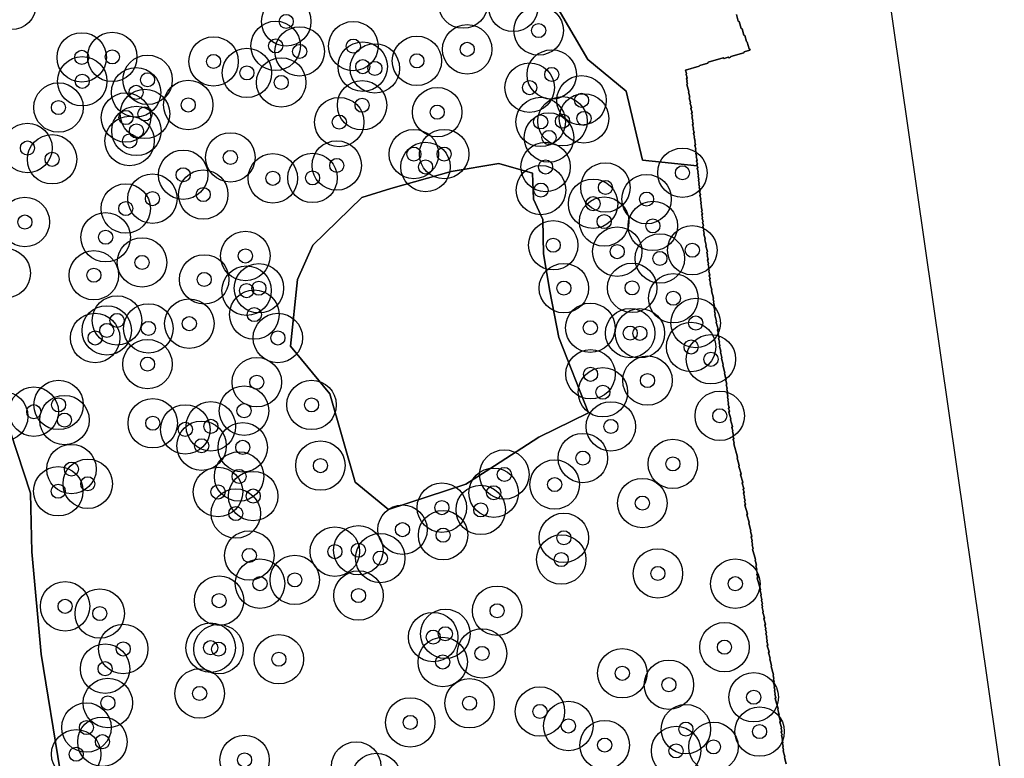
# Model space of a CAD drawing. Header units: inches. Extents: x 128668 to 131679, y 413272 to 413787.
# Tile 114 of 116: x 131609 to 131679, y 413378 to 413430. Entities that reach past the tile are written whole.
import ezdxf

# ---------------------------------------------------------------- set-up
doc = ezdxf.new("R2010")
doc.units = ezdxf.units.IN
doc.header["$MEASUREMENT"] = 0
doc.header["$PDMODE"] = 33
doc.header["$PDSIZE"] = -3
for name, color, linetype in [('Niet gedetecteerde gebieden (D-gebied) (ca. 44.659 m2)', 1, 'Continuous'), ('Onderzoeksgebied Capelsche UW (ca. 743.790 m2)', 5, 'Continuous'), ('Significante objecten binnen onderzoeksgebied', 3, 'Continuous'), ('Veiligheidsmarge objecten d.d. 230531', 6, 'Continuous'), ('Verstoorde gebieden (C-gebied) (ca. 90.096 m2)', 40, 'Continuous'), ('Vrijgegeven gebieden (A+B gebied) (ca. 609.035 m2)', 3, 'Continuous')]:
    doc.layers.add(name, color=color, linetype=linetype)

msp = doc.modelspace()

# ---------------------------------------------------------------- linework, layer by layer
at = {"layer": 'Niet gedetecteerde gebieden (D-gebied) (ca. 44.659 m2)'}
for points in [[(131662.066, 413492.592, 0), (131678.999, 413374.826, 0)], [(131663.551, 413377.252, 0), (131663.425, 413377.684, 0), (131663.459, 413377.746, 0), (131663.334, 413378.178, 0), (131663.368, 413378.24, 0), (131663.312, 413378.432, 0), (131663.347, 413378.494, 0), (131663.291, 413378.686, 0), (131663.325, 413378.748, 0), (131663.269, 413378.94, 0), (131663.303, 413379.002, 0), (131663.234, 413379.242, 0), (131663.268, 413379.304, 0), (131663.212, 413379.496, 0), (131663.246, 413379.558, 0), (131663.19, 413379.75, 0), (131663.225, 413379.812, 0), (131663.113, 413380.196, 0), (131663.147, 413380.258, 0), (131663.036, 413380.642, 0), (131663.07, 413380.705, 0), (131662.958, 413381.089, 0), (131662.992, 413381.151, 0), (131662.784, 413381.871, 0), (131662.818, 413381.933, 0), (131662.748, 413382.173, 0), (131662.782, 413382.235, 0), (131662.726, 413382.427, 0), (131662.76, 413382.489, 0), (131662.705, 413382.681, 0), (131662.739, 413382.743, 0), (131662.669, 413382.983, 0), (131662.703, 413383.045, 0), (131662.648, 413383.237, 0), (131662.682, 413383.299, 0), (131662.626, 413383.491, 0), (131662.66, 413383.553, 0), (131662.493, 413384.129, 0), (131662.527, 413384.191, 0), (131662.388, 413384.671, 0), (131662.422, 413384.733, 0), (131662.31, 413385.117, 0), (131662.345, 413385.179, 0), (131662.219, 413385.611, 0), (131662.253, 413385.673, 0), (131662.184, 413385.913, 0), (131662.218, 413385.975, 0), (131662.162, 413386.167, 0), (131662.196, 413386.229, 0), (131662.126, 413386.47, 0), (131662.161, 413386.531, 0), (131662.091, 413386.771, 0), (131662.125, 413386.833, 0), (131662.055, 413387.073, 0), (131662.089, 413387.135, 0), (131661.978, 413387.52, 0), (131662.012, 413387.582, 0), (131661.901, 413387.966, 0), (131661.935, 413388.028, 0), (131661.851, 413388.316, 0), (131661.885, 413388.378, 0), (131661.843, 413388.522, 0), (131661.878, 413388.584, 0), (131661.808, 413388.824, 0), (131661.842, 413388.886, 0), (131661.758, 413389.174, 0), (131661.793, 413389.236, 0), (131661.709, 413389.524, 0), (131661.743, 413389.586, 0), (131661.506, 413390.402, 0), (131661.54, 413390.464, 0), (131661.485, 413390.656, 0), (131661.519, 413390.718, 0), (131661.449, 413390.958, 0), (131661.483, 413391.02, 0), (131661.413, 413391.26, 0), (131661.448, 413391.322, 0), (131661.35, 413391.658, 0), (131661.384, 413391.72, 0), (131661.175, 413392.44, 0), (131661.209, 413392.502, 0), (131661.14, 413392.742, 0), (131661.174, 413392.804, 0), (131661.118, 413392.997, 0), (131661.152, 413393.058, 0), (131661.083, 413393.299, 0), (131661.117, 413393.361, 0), (131661.019, 413393.697, 0), (131661.053, 413393.758, 0), (131660.9, 413394.287, 0), (131660.934, 413394.349, 0), (131660.781, 413394.877, 0), (131660.815, 413394.939, 0), (131660.634, 413395.563, 0), (131660.668, 413395.625, 0), (131660.612, 413395.817, 0), (131660.646, 413395.879, 0), (131660.577, 413396.119, 0), (131660.611, 413396.181, 0), (131660.541, 413396.421, 0), (131660.575, 413396.483, 0), (131660.52, 413396.675, 0), (131660.554, 413396.737, 0), (131660.442, 413397.121, 0), (131660.476, 413397.183, 0), (131660.323, 413397.711, 0), (131660.357, 413397.773, 0), (131660.204, 413398.302, 0), (131660.238, 413398.363, 0), (131660.085, 413398.892, 0), (131660.119, 413398.954, 0), (131659.84, 413399.914, 0), (131659.874, 413399.976, 0), (131659.805, 413400.216, 0), (131659.839, 413400.278, 0), (131659.783, 413400.47, 0), (131659.817, 413400.532, 0), (131659.748, 413400.772, 0), (131659.782, 413400.834, 0), (131659.712, 413401.074, 0), (131659.746, 413401.136, 0), (131659.607, 413401.616, 0), (131659.641, 413401.678, 0), (131659.502, 413402.158, 0), (131659.536, 413402.22, 0), (131659.48, 413402.412, 0), (131659.514, 413402.474, 0), (131659.445, 413402.714, 0), (131659.479, 413402.776, 0), (131659.423, 413402.968, 0), (131659.457, 413403.03, 0), (131659.401, 413403.222, 0), (131659.435, 413403.284, 0), (131659.366, 413403.524, 0), (131659.4, 413403.586, 0), (131659.344, 413403.778, 0), (131659.378, 413403.84, 0), (131659.309, 413404.08, 0), (131659.343, 413404.142, 0), (131659.273, 413404.382, 0), (131659.307, 413404.444, 0), (131659.182, 413404.876, 0), (131659.216, 413404.938, 0), (131659.063, 413405.467, 0), (131659.097, 413405.529, 0), (131658.971, 413405.961, 0), (131659.005, 413406.023, 0), (131658.894, 413406.407, 0), (131658.928, 413406.469, 0), (131658.831, 413406.805, 0), (131658.865, 413406.867, 0), (131658.809, 413407.059, 0), (131658.843, 413407.121, 0), (131658.773, 413407.361, 0), (131658.808, 413407.423, 0), (131658.738, 413407.663, 0), (131658.772, 413407.725, 0), (131658.702, 413407.965, 0), (131658.736, 413408.027, 0), (131658.597, 413408.507, 0), (131658.631, 413408.569, 0), (131658.492, 413409.049, 0), (131658.526, 413409.111, 0), (131658.47, 413409.303, 0), (131658.505, 413409.365, 0), (131658.435, 413409.605, 0), (131658.469, 413409.667, 0), (131658.399, 413409.907, 0), (131658.433, 413409.969, 0), (131658.378, 413410.161, 0), (131658.412, 413410.223, 0), (131658.259, 413410.751, 0), (131658.293, 413410.813, 0), (131658.167, 413411.246, 0), (131658.201, 413411.308, 0), (131658.132, 413411.548, 0), (131658.166, 413411.61, 0), (131658.11, 413411.802, 0), (131658.144, 413411.864, 0), (131658.075, 413412.104, 0), (131658.109, 413412.166, 0), (131658.053, 413412.358, 0), (131658.087, 413412.42, 0), (131658.031, 413412.612, 0), (131658.065, 413412.674, 0), (131657.996, 413412.914, 0), (131658.03, 413412.976, 0), (131657.96, 413413.216, 0), (131657.994, 413413.278, 0), (131657.939, 413413.47, 0), (131657.973, 413413.532, 0), (131657.861, 413413.916, 0), (131657.895, 413413.978, 0), (131657.784, 413414.362, 0), (131657.818, 413414.424, 0), (131657.72, 413414.76, 0), (131657.755, 413414.822, 0), (131657.699, 413415.014, 0), (131657.733, 413415.076, 0), (131657.663, 413415.316, 0), (131657.698, 413415.378, 0), (131657.642, 413415.57, 0), (131657.676, 413415.632, 0), (131657.606, 413415.872, 0), (131657.64, 413415.934, 0), (131657.585, 413416.126, 0), (131657.619, 413416.188, 0), (131657.563, 413416.38, 0), (131657.597, 413416.442, 0), (131657.527, 413416.682, 0), (131657.562, 413416.744, 0), (131657.506, 413416.936, 0), (131657.54, 413416.998, 0), (131657.484, 413417.19, 0), (131657.518, 413417.252, 0), (131657.449, 413417.492, 0), (131657.483, 413417.554, 0), (131657.427, 413417.746, 0), (131657.461, 413417.808, 0), (131657.391, 413418.048, 0), (131657.426, 413418.11, 0), (131657.37, 413418.302, 0), (131657.404, 413418.364, 0), (131657.348, 413418.556, 0), (131657.382, 413418.618, 0), (131657.313, 413418.858, 0), (131657.347, 413418.92, 0), (131657.291, 413419.112, 0), (131657.325, 413419.174, 0), (131657.255, 413419.414, 0), (131657.29, 413419.476, 0), (131657.234, 413419.668, 0), (131657.268, 413419.73, 0), (131657.212, 413419.922, 0), (131657.246, 413419.984, 0), (131657.177, 413420.224, 0), (131657.211, 413420.286, 0), (131657.155, 413420.478, 0), (131657.189, 413420.54, 0), (131657.133, 413420.733, 0), (131657.168, 413420.794, 0), (131657.098, 413421.034, 0), (131657.132, 413421.096, 0), (131657.076, 413421.288, 0), (131657.11, 413421.35, 0), (131657.041, 413421.591, 0), (131657.075, 413421.652, 0), (131657.005, 413421.893, 0), (131657.039, 413421.955, 0), (131656.97, 413422.195, 0), (131657.004, 413422.256, 0), (131656.934, 413422.497, 0), (131656.968, 413422.559, 0), (131656.912, 413422.751, 0), (131656.946, 413422.813, 0), (131656.877, 413423.053, 0), (131656.911, 413423.115, 0), (131656.855, 413423.307, 0), (131656.889, 413423.369, 0), (131656.806, 413423.657, 0), (131656.84, 413423.719, 0), (131656.756, 413424.007, 0), (131656.79, 413424.069, 0), (131656.693, 413424.405, 0), (131656.727, 413424.467, 0), (131656.63, 413424.803, 0), (131656.663, 413424.865, 0), (131656.524, 413425.345, 0), (131656.558, 413425.407, 0), (131656.517, 413425.551, 0), (131656.551, 413425.613, 0), (131656.509, 413425.757, 0), (131656.543, 413425.819, 0), (131656.473, 413426.059, 0), (131656.507, 413426.121, 0), (131656.438, 413426.361, 0), (131657.398, 413426.64, 0), (131657.432, 413426.702, 0), (131658.008, 413426.869, 0), (131658.043, 413426.931, 0), (131659.099, 413427.237, 0), (131659.161, 413427.203, 0), (131659.449, 413427.287, 0), (131659.511, 413427.253, 0), (131659.607, 413427.28, 0), (131659.641, 413427.342, 0), (131660.553, 413427.607, 0), (131660.587, 413427.669, 0), (131660.972, 413427.78, 0), (131661.006, 413427.842, 0), (131660.944, 413427.876, 0), (131660.804, 413428.356, 0), (131660.742, 413428.391, 0), (131660.617, 413428.823, 0), (131660.555, 413428.857, 0), (131660.43, 413429.289, 0), (131660.368, 413429.323, 0), (131660.229, 413429.803, 0), (131660.167, 413429.837, 0), (131660.027, 413430.317, 0)]]:
    msp.add_polyline3d(points, dxfattribs=at)
at = {"layer": 'Onderzoeksgebied Capelsche UW (ca. 743.790 m2)'}
msp.add_lwpolyline([(131166.183, 413527.464), (131375.257, 413540.958), (131419.945, 413545.721), (131486.62, 413552.335), (131588.22, 413565.564), (131595.1, 413553.923), (131609.652, 413538.312), (131620.764, 413531.168), (131626.082, 413530.957), (131656.774, 413509.526), (131658.626, 413493.121), (131662.066, 413492.592), (131678.999, 413374.826), (131678.999, 413374.385), (131663.283, 413372.268), (131671.388, 413321.858), (131599.157, 413313.92), (131546.769, 413309.158), (131493.323, 413302.279), (131352.564, 413291.166), (131293.298, 413287.462), (131214.981, 413282.17)], dxfattribs=at)
at = {"layer": 'Significante objecten binnen onderzoeksgebied'}
for p in [(131628.159, 413429.82), (131646.03, 413429.173), (131627.41, 413428.09), (131632.906, 413428.071), (131640.97, 413427.843), (131613.681, 413427.273), (131615.842, 413427.307), (131629.109, 413427.693), (131623.013, 413426.986), (131633.575, 413426.616), (131634.433, 413426.493), (131637.409, 413427.029), (131618.342, 413425.685), (131625.375, 413426.175), (131646.956, 413426.062), (131613.716, 413425.581), (131627.802, 413425.498), (131645.391, 413425.131), (131617.529, 413424.795), (131612.033, 413423.723), (131621.221, 413423.903), (131633.528, 413423.882), (131649.066, 413424.232), (131616.811, 413423.016), (131618.158, 413423.27), (131638.847, 413423.394), (131649.237, 413422.952), (131631.914, 413422.69), (131646.172, 413422.703), (131647.718, 413422.75), (131617.55, 413422.064), (131646.759, 413421.6), (131609.838, 413420.855), (131617.069, 413421.354), (131624.202, 413420.188), (131637.194, 413420.423), (131639.337, 413420.427), (131611.579, 413420.057), (131631.737, 413419.62), (131638.021, 413419.514), (131646.522, 413419.513), (131620.861, 413418.961), (131627.212, 413418.709), (131630.02, 413418.739), (131656.209, 413419.102), (131650.759, 413418.062), (131622.284, 413417.559), (131646.194, 413417.874), (131618.686, 413417.271), (131649.882, 413416.91), (131653.672, 413417.236), (131616.798, 413416.571), (131609.652, 413415.615), (131650.668, 413415.647), (131654.117, 413415.34), (131615.371, 413414.537), (131647.061, 413413.971), (131625.265, 413413.211), (131651.593, 413413.516), (131656.909, 413413.617), (131617.947, 413412.753), (131654.611, 413413.033), (131614.537, 413411.847), (131622.351, 413411.55), (131625.351, 413410.754), (131626.223, 413410.923), (131647.816, 413410.933), (131652.65, 413410.953), (131655.564, 413410.215), (131625.897, 413409.059), (131616.178, 413408.645), (131621.294, 413408.417), (131657.149, 413408.461), (131615.452, 413407.938), (131618.398, 413408.081), (131649.687, 413408.125), (131652.51, 413407.748), (131653.198, 413407.736), (131614.627, 413407.404), (131627.564, 413407.404), (131656.824, 413406.767), (131618.337, 413405.552), (131658.228, 413405.895), (131649.703, 413404.832), (131626.075, 413404.272), (131653.736, 413404.388), (131650.579, 413403.56), (131612.04, 413402.663), (131629.95, 413402.663), (131610.287, 413402.182), (131625.17, 413402.254), (131612.456, 413401.59), (131618.709, 413401.365), (131658.851, 413401.891), (131621.012, 413400.93), (131622.823, 413401.145), (131651.143, 413401.139), (131622.167, 413399.771), (131625.079, 413399.657), (131649.161, 413398.897), (131655.532, 413398.487), (131612.952, 413398.118), (131630.58, 413398.365), (131614.105, 413397.077), (131624.819, 413397.596), (131643.601, 413397.737), (131612.016, 413396.549), (131623.329, 413396.498), (131642.847, 413396.444), (131647.164, 413397.026), (131625.82, 413396.209), (131653.373, 413395.71), (131624.589, 413394.973), (131639.177, 413395.389), (131641.929, 413395.227), (131636.39, 413393.829), (131639.264, 413393.439), (131647.815, 413393.251), (131631.6, 413392.273), (131633.264, 413392.374), (131625.545, 413392.002), (131634.817, 413391.815), (131647.63, 413391.715), (131628.762, 413390.273), (131654.473, 413390.729), (131626.3, 413390.005), (131659.952, 413390.002), (131623.404, 413388.804), (131633.275, 413389.166), (131612.5, 413388.4), (131643.09, 413388.088), (131614.956, 413387.889), (131638.563, 413386.222), (131639.422, 413386.454), (131616.619, 413385.381), (131622.805, 413385.471), (131623.365, 413385.368), (131659.185, 413385.508), (131627.635, 413384.655), (131642.02, 413385.067), (131615.331, 413383.983), (131639.238, 413384.459), (131651.953, 413383.659), (131655.253, 413382.849), (131622.027, 413382.228), (131661.256, 413381.961), (131615.529, 413381.556), (131641.138, 413381.537), (131646.121, 413380.953), (131614.015, 413379.818), (131636.94, 413380.18), (131648.133, 413379.928), (131656.455, 413379.703), (131661.673, 413379.53), (131615.143, 413378.812), (131650.704, 413378.575), (131658.408, 413378.449), (131613.287, 413377.925), (131655.758, 413378.162), (131625.21, 413377.519)]:
    msp.add_point(p, dxfattribs=at)
at = {"layer": 'Veiligheidsmarge objecten d.d. 230531', "color": 6, "linetype": 'Continuous', "lineweight": 25}
for centre in [(131608.688, 413430.986), (131640.684, 413431.081), (131644.238, 413430.847), (131628.159, 413429.82), (131646.03, 413429.173), (131627.41, 413428.09), (131632.906, 413428.071), (131613.681, 413427.273), (131615.842, 413427.307), (131629.109, 413427.693), (131640.97, 413427.843), (131623.013, 413426.986), (131633.575, 413426.616), (131634.433, 413426.493), (131637.409, 413427.029), (131625.375, 413426.175), (131646.956, 413426.062), (131613.716, 413425.581), (131618.342, 413425.685), (131627.802, 413425.498), (131645.391, 413425.131), (131617.529, 413424.795), (131612.033, 413423.723), (131621.221, 413423.903), (131633.528, 413423.882), (131649.066, 413424.232), (131616.811, 413423.016), (131618.158, 413423.27), (131638.847, 413423.394), (131631.914, 413422.69), (131646.172, 413422.703), (131647.718, 413422.75), (131649.237, 413422.952), (131617.55, 413422.064), (131617.069, 413421.354), (131646.759, 413421.6), (131609.838, 413420.855), (131637.194, 413420.423), (131639.337, 413420.427), (131611.579, 413420.057), (131624.202, 413420.188), (131631.737, 413419.62), (131638.021, 413419.514), (131646.522, 413419.513), (131620.861, 413418.961), (131656.209, 413419.102), (131627.212, 413418.709), (131630.02, 413418.739), (131622.284, 413417.559), (131646.194, 413417.874), (131650.759, 413418.062), (131618.686, 413417.271), (131649.882, 413416.91), (131653.672, 413417.236), (131616.798, 413416.571), (131609.652, 413415.615), (131650.668, 413415.647), (131654.117, 413415.34), (131615.371, 413414.537), (131647.061, 413413.971), (131651.593, 413413.516), (131656.909, 413413.617), (131617.947, 413412.753), (131625.265, 413413.211), (131654.611, 413413.033), (131608.299, 413411.99), (131614.537, 413411.847), (131622.351, 413411.55), (131625.351, 413410.754), (131626.223, 413410.923), (131647.816, 413410.933), (131652.65, 413410.953), (131655.564, 413410.215), (131625.897, 413409.059), (131616.178, 413408.645), (131621.294, 413408.417), (131657.149, 413408.461), (131615.452, 413407.938), (131618.398, 413408.081), (131649.687, 413408.125), (131652.51, 413407.748), (131653.198, 413407.736), (131614.627, 413407.404), (131627.564, 413407.404), (131656.824, 413406.767), (131658.228, 413405.895), (131618.337, 413405.552), (131626.075, 413404.272), (131649.703, 413404.832), (131653.736, 413404.388), (131650.579, 413403.56), (131610.287, 413402.182), (131612.04, 413402.663), (131625.17, 413402.254), (131629.95, 413402.663), (131608.119, 413401.853), (131612.456, 413401.59), (131658.851, 413401.891), (131618.709, 413401.365), (131621.012, 413400.93), (131622.823, 413401.145), (131651.143, 413401.139), (131622.167, 413399.771), (131625.079, 413399.657), (131649.161, 413398.897), (131612.952, 413398.118), (131630.58, 413398.365), (131655.532, 413398.487), (131624.819, 413397.596), (131643.601, 413397.737), (131612.016, 413396.549), (131614.105, 413397.077), (131647.164, 413397.026), (131623.329, 413396.498), (131625.82, 413396.209), (131642.847, 413396.444), (131639.177, 413395.389), (131641.929, 413395.227), (131653.373, 413395.71), (131624.589, 413394.973), (131636.39, 413393.829), (131639.264, 413393.439), (131647.815, 413393.251), (131633.264, 413392.374), (131625.545, 413392.002), (131631.6, 413392.273), (131634.817, 413391.815), (131647.63, 413391.715), (131628.762, 413390.273), (131654.473, 413390.729), (131626.3, 413390.005), (131659.952, 413390.002), (131633.275, 413389.166), (131612.5, 413388.4), (131623.404, 413388.804), (131614.956, 413387.889), (131643.09, 413388.088), (131638.563, 413386.222), (131639.422, 413386.454), (131616.619, 413385.381), (131622.805, 413385.471), (131623.365, 413385.368), (131659.185, 413385.508), (131627.635, 413384.655), (131642.02, 413385.067), (131615.331, 413383.983), (131639.238, 413384.459), (131651.953, 413383.659), (131655.253, 413382.849), (131622.027, 413382.228), (131661.256, 413381.961), (131615.529, 413381.556), (131641.138, 413381.537), (131646.121, 413380.953), (131614.015, 413379.818), (131636.94, 413380.18), (131648.133, 413379.928), (131656.455, 413379.703), (131661.673, 413379.53), (131615.143, 413378.812), (131650.704, 413378.575), (131658.408, 413378.449), (131613.287, 413377.925), (131655.758, 413378.162), (131625.21, 413377.519), (131633.109, 413377.062), (131634.543, 413376.244)]:
    msp.add_circle(centre, 1.75, dxfattribs=at)
at = {"layer": 'Verstoorde gebieden (C-gebied) (ca. 90.096 m2)'}
for points in [[(131660.027, 413430.317), (131660.167, 413429.837), (131660.229, 413429.803), (131660.368, 413429.323), (131660.43, 413429.289), (131660.555, 413428.857), (131660.617, 413428.823), (131660.742, 413428.391), (131660.804, 413428.356), (131660.944, 413427.876), (131661.006, 413427.842), (131660.972, 413427.78), (131660.587, 413427.669), (131660.553, 413427.607), (131659.641, 413427.342), (131659.607, 413427.28), (131659.511, 413427.253), (131659.449, 413427.287), (131659.161, 413427.203), (131659.099, 413427.237), (131658.043, 413426.931), (131658.008, 413426.869), (131657.432, 413426.702), (131657.398, 413426.64), (131656.438, 413426.361), (131656.508, 413426.121), (131656.473, 413426.059), (131656.543, 413425.819), (131656.509, 413425.757), (131656.551, 413425.613), (131656.516, 413425.551), (131656.558, 413425.407), (131656.524, 413425.345), (131656.664, 413424.865), (131656.63, 413424.803), (131656.727, 413424.467), (131656.693, 413424.405), (131656.79, 413424.069), (131656.756, 413424.007), (131656.84, 413423.719), (131656.806, 413423.657), (131656.889, 413423.369), (131656.855, 413423.307), (131656.911, 413423.115), (131656.877, 413423.053), (131656.946, 413422.813), (131656.913, 413422.751), (131656.968, 413422.559), (131656.934, 413422.497), (131657.004, 413422.256), (131656.97, 413422.195), (131657.039, 413421.955), (131657.005, 413421.893), (131657.075, 413421.652), (131657.041, 413421.591), (131657.11, 413421.35), (131657.076, 413421.288), (131657.132, 413421.097), (131657.098, 413421.034), (131657.168, 413420.795), (131657.133, 413420.733), (131657.189, 413420.541), (131657.155, 413420.479), (131657.211, 413420.286), (131657.177, 413420.225), (131657.246, 413419.984), (131657.212, 413419.922), (131657.268, 413419.73), (131657.234, 413419.668), (131657.256, 413419.591), (131653.372, 413419.999), (131652.219, 413424.888), (131649.512, 413427.133), (131647.171, 413431.107)], [(131602.553, 413375.768), (131602.301, 413378.649), (131602.107, 413381.503), (131601.699, 413387.771), (131599.467, 413394.048), (131597.775, 413398.994), (131598.975, 413401.457), (131599.651, 413406.521), (131602.258, 413408.085), (131603.635, 413406.695), (131604.24, 413404.987), (131606.631, 413402.758), (131608.628, 413400.723), (131610.054, 413396.403), (131610.148, 413392.25), (131610.807, 413385.01), (131612.148, 413376.762)]]:
    msp.add_lwpolyline(points, dxfattribs=at)
msp.add_lwpolyline([(131639.828, 413419.194), (131643.217, 413419.758), (131645.602, 413419.076), (131645.654, 413417.243), (131646.33, 413415.793), (131646.381, 413413.373), (131646.814, 413410.707), (131647.457, 413407.444), (131649.564, 413402.101), (131646.044, 413400.374), (131642.908, 413398.35), (131640.878, 413397.04), (131635.404, 413395.267), (131633.04, 413397.194), (131631.255, 413403.44), (131628.458, 413406.826), (131628.946, 413411.548), (131630.049, 413413.985), (131633.514, 413417.347), (131635.568, 413417.988), (131638.17, 413418.725)], close=True, dxfattribs=at)
at = {"layer": 'Vrijgegeven gebieden (A+B gebied) (ca. 609.035 m2)'}
for points in [[(131647.171, 413431.107), (131649.512, 413427.133), (131652.219, 413424.888), (131653.372, 413419.999), (131657.256, 413419.591), (131657.29, 413419.476), (131657.255, 413419.414), (131657.325, 413419.174), (131657.291, 413419.112), (131657.347, 413418.92), (131657.313, 413418.858), (131657.382, 413418.618), (131657.348, 413418.556), (131657.404, 413418.364), (131657.37, 413418.302), (131657.426, 413418.11), (131657.391, 413418.048), (131657.461, 413417.808), (131657.427, 413417.746), (131657.483, 413417.554), (131657.449, 413417.492), (131657.518, 413417.252), (131657.484, 413417.19), (131657.54, 413416.998), (131657.506, 413416.936), (131657.562, 413416.744), (131657.527, 413416.682), (131657.597, 413416.442), (131657.563, 413416.38), (131657.619, 413416.188), (131657.585, 413416.126), (131657.64, 413415.934), (131657.606, 413415.872), (131657.676, 413415.632), (131657.642, 413415.57), (131657.698, 413415.378), (131657.663, 413415.316), (131657.733, 413415.076), (131657.699, 413415.014), (131657.755, 413414.822), (131657.72, 413414.76), (131657.818, 413414.424), (131657.784, 413414.362), (131657.895, 413413.978), (131657.861, 413413.916), (131657.973, 413413.532), (131657.939, 413413.47), (131657.994, 413413.278), (131657.96, 413413.216), (131658.03, 413412.976), (131657.996, 413412.914), (131658.065, 413412.674), (131658.031, 413412.612), (131658.087, 413412.42), (131658.053, 413412.358), (131658.109, 413412.166), (131658.075, 413412.104), (131658.144, 413411.864), (131658.11, 413411.802), (131658.166, 413411.61), (131658.132, 413411.548), (131658.201, 413411.308), (131658.167, 413411.246), (131658.293, 413410.813), (131658.259, 413410.751), (131658.412, 413410.223), (131658.378, 413410.161), (131658.433, 413409.969), (131658.399, 413409.907), (131658.469, 413409.667), (131658.435, 413409.605), (131658.505, 413409.365), (131658.47, 413409.303), (131658.526, 413409.111), (131658.492, 413409.049), (131658.631, 413408.569), (131658.597, 413408.507), (131658.736, 413408.027), (131658.702, 413407.965), (131658.772, 413407.725), (131658.738, 413407.663), (131658.808, 413407.423), (131658.773, 413407.361), (131658.843, 413407.121), (131658.809, 413407.059), (131658.865, 413406.867), (131658.831, 413406.805), (131658.928, 413406.469), (131658.894, 413406.407), (131659.005, 413406.023), (131658.971, 413405.961), (131659.097, 413405.529), (131659.063, 413405.467), (131659.216, 413404.938), (131659.182, 413404.876), (131659.307, 413404.444), (131659.273, 413404.382), (131659.343, 413404.142), (131659.309, 413404.08), (131659.378, 413403.84), (131659.344, 413403.778), (131659.4, 413403.586), (131659.366, 413403.524), (131659.435, 413403.284), (131659.401, 413403.222), (131659.457, 413403.03), (131659.423, 413402.968), (131659.479, 413402.776), (131659.445, 413402.714), (131659.514, 413402.474), (131659.48, 413402.412), (131659.536, 413402.22), (131659.502, 413402.158), (131659.641, 413401.678), (131659.607, 413401.616), (131659.746, 413401.136), (131659.712, 413401.074), (131659.782, 413400.834), (131659.748, 413400.772), (131659.817, 413400.532), (131659.783, 413400.47), (131659.839, 413400.278), (131659.805, 413400.216), (131659.874, 413399.976), (131659.84, 413399.914), (131660.119, 413398.954), (131660.085, 413398.892), (131660.238, 413398.363), (131660.204, 413398.302), (131660.357, 413397.773), (131660.323, 413397.711), (131660.476, 413397.183), (131660.442, 413397.121), (131660.554, 413396.737), (131660.52, 413396.675), (131660.575, 413396.483), (131660.541, 413396.421), (131660.611, 413396.181), (131660.577, 413396.119), (131660.646, 413395.879), (131660.612, 413395.817), (131660.668, 413395.625), (131660.634, 413395.563), (131660.815, 413394.939), (131660.781, 413394.877), (131660.934, 413394.349), (131660.9, 413394.287), (131661.053, 413393.758), (131661.019, 413393.697), (131661.117, 413393.361), (131661.083, 413393.299), (131661.152, 413393.058), (131661.118, 413392.997), (131661.174, 413392.804), (131661.14, 413392.742), (131661.209, 413392.502), (131661.175, 413392.44), (131661.384, 413391.72), (131661.35, 413391.658), (131661.448, 413391.322), (131661.413, 413391.26), (131661.483, 413391.02), (131661.449, 413390.958), (131661.519, 413390.718), (131661.485, 413390.656), (131661.54, 413390.464), (131661.506, 413390.402), (131661.743, 413389.586), (131661.709, 413389.524), (131661.793, 413389.236), (131661.758, 413389.174), (131661.842, 413388.886), (131661.808, 413388.824), (131661.878, 413388.584), (131661.843, 413388.522), (131661.885, 413388.378), (131661.851, 413388.316), (131661.935, 413388.028), (131661.901, 413387.966), (131662.012, 413387.582), (131661.978, 413387.52), (131662.089, 413387.135), (131662.055, 413387.073), (131662.125, 413386.833), (131662.091, 413386.771), (131662.161, 413386.531), (131662.126, 413386.47), (131662.196, 413386.229), (131662.162, 413386.167), (131662.218, 413385.975), (131662.184, 413385.913), (131662.253, 413385.673), (131662.219, 413385.611), (131662.345, 413385.179), (131662.31, 413385.117), (131662.422, 413384.733), (131662.388, 413384.671), (131662.527, 413384.191), (131662.493, 413384.129), (131662.66, 413383.553), (131662.626, 413383.491), (131662.682, 413383.299), (131662.648, 413383.237), (131662.703, 413383.045), (131662.669, 413382.983), (131662.739, 413382.743), (131662.705, 413382.681), (131662.76, 413382.489), (131662.726, 413382.427), (131662.782, 413382.235), (131662.748, 413382.173), (131662.818, 413381.933), (131662.784, 413381.871), (131662.992, 413381.151), (131662.958, 413381.089), (131663.07, 413380.705), (131663.036, 413380.642), (131663.147, 413380.258), (131663.113, 413380.196), (131663.225, 413379.812), (131663.19, 413379.75), (131663.246, 413379.558), (131663.212, 413379.496), (131663.268, 413379.304), (131663.234, 413379.242), (131663.303, 413379.002), (131663.269, 413378.94), (131663.325, 413378.748), (131663.291, 413378.686), (131663.347, 413378.494), (131663.312, 413378.432), (131663.368, 413378.24), (131663.334, 413378.178), (131663.459, 413377.746), (131663.425, 413377.684), (131663.551, 413377.252)], [(131612.148, 413376.762), (131610.807, 413385.01), (131610.148, 413392.25), (131610.054, 413396.403), (131608.628, 413400.723), (131606.631, 413402.758), (131604.24, 413404.987), (131603.635, 413406.695), (131602.258, 413408.085), (131599.651, 413406.521), (131598.975, 413401.457), (131597.775, 413398.994), (131599.467, 413394.048), (131601.699, 413387.771), (131602.107, 413381.503), (131602.301, 413378.649), (131602.553, 413375.768)]]:
    msp.add_lwpolyline(points, dxfattribs=at)
msp.add_lwpolyline([(131628.946, 413411.548), (131628.458, 413406.826), (131631.255, 413403.44), (131633.04, 413397.194), (131635.404, 413395.267), (131640.878, 413397.04), (131642.908, 413398.35), (131646.044, 413400.374), (131649.564, 413402.101), (131647.457, 413407.444), (131646.814, 413410.707), (131646.381, 413413.373), (131646.33, 413415.793), (131645.654, 413417.243), (131645.602, 413419.076), (131643.217, 413419.758), (131639.828, 413419.194), (131638.17, 413418.725), (131635.568, 413417.988), (131633.514, 413417.347), (131630.049, 413413.985)], close=True, dxfattribs=at)

doc.saveas('drawing.dxf')
